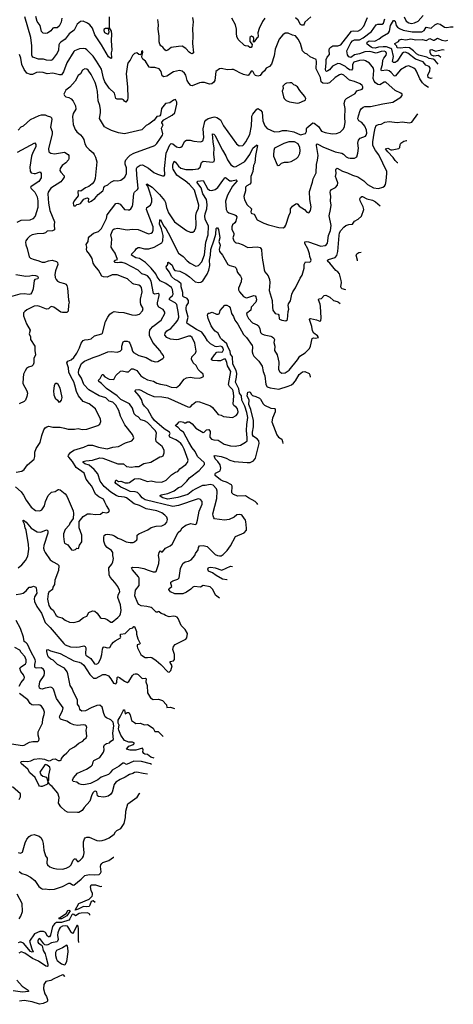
# Model space of a CAD drawing. Extents: x 2057697 to 2160550, y 827490 to 1016834.
# Tile 138 of 256: x 2136774 to 2142783, y 855320 to 868955. Entities that reach past the tile are written whole.
import ezdxf

# ---------------------------------------------------------------- set-up
doc = ezdxf.new("R2010")
doc.units = 0

msp = doc.modelspace()

# ---------------------------------------------------------------- linework, layer by layer
at = {"layer": '0CON20XD'}
for points in [[(2142100, 868995), (2142131, 868935), (2142165, 868914), (2142205, 868903), (2142245, 868910), (2142295, 868937), (2142365, 869012)], [(2136716, 862485), (2136795, 862415), (2136829, 862369), (2136863, 862303), (2136912, 862235), (2136935, 862206), (2136995, 862158), (2137055, 862154), (2137081, 862169), (2137116, 862225), (2137131, 862285), (2137169, 862365), (2137215, 862411), (2137265, 862423), (2137305, 862447), (2137315, 862450), (2137335, 862444), (2137405, 862390), (2137424, 862365), (2137447, 862317), (2137513, 862153), (2137519, 862115), (2137514, 862046), (2137471, 861985), (2137460, 861955), (2137404, 861895), (2137383, 861835), (2137380, 861800), (2137388, 861725), (2137395, 861708), (2137442, 861685), (2137493, 861615), (2137515, 861607), (2137545, 861618), (2137565, 861638), (2137587, 861633), (2137602, 861678), (2137633, 861725), (2137634, 861815), (2137598, 861918), (2137596, 862004), (2137655, 862077), (2137715, 862111), (2137755, 862114), (2137825, 862104), (2137894, 862106), (2137924, 862136), (2137975, 862124), (2138006, 862134), (2138017, 862155), (2138010, 862175), (2137976, 862226), (2137956, 862275), (2137935, 862316), (2137869, 862349), (2137826, 862386), (2137773, 862495), (2137740, 862530), (2137695, 862594), (2137667, 862677), (2137556, 862755), (2137508, 862835), (2137454, 862895), (2137447, 862907), (2137449, 862925), (2137477, 862963), (2137525, 862996), (2137665, 863036), (2137725, 863065), (2137784, 863064), (2137865, 863035), (2137985, 863011), (2138065, 863037), (2138145, 863044), (2138242, 863095), (2138326, 863124), (2138351, 863149), (2138357, 863165), (2138335, 863210), (2138231, 863345), (2138172, 863465), (2138148, 863545), (2138105, 863615), (2138065, 863658), (2138012, 863672), (2137969, 863719), (2137875, 863747), (2137731, 863831), (2137661, 863901), (2137629, 863989), (2137594, 864045), (2137589, 864065), (2137595, 864105), (2137630, 864195), (2137674, 864225), (2137791, 864279), (2137876, 864306), (2137995, 864355), (2138045, 864358), (2138125, 864352), (2138165, 864363), (2138190, 864390), (2138191, 864435), (2138208, 864492), (2138225, 864501), (2138265, 864501), (2138285, 864494), (2138300, 864475), (2138325, 864415), (2138336, 864366), (2138353, 864345), (2138425, 864304), (2138525, 864278), (2138605, 864232), (2138655, 864218), (2138687, 864223), (2138758, 864262), (2138772, 864275), (2138773, 864285), (2138766, 864305), (2138737, 864337), (2138719, 864369), (2138621, 864485), (2138574, 864584), (2138571, 864625), (2138577, 864655), (2138585, 864670), (2138621, 864705), (2138736, 864794), (2138785, 864885), (2138784, 864905), (2138762, 864942), (2138704, 864975), (2138685, 865005), (2138682, 865035), (2138709, 865135), (2138708, 865155), (2138694, 865164), (2138645, 865155), (2138630, 865165), (2138595, 865336), (2138575, 865375), (2138545, 865408), (2138515, 865424), (2138465, 865435), (2138414, 865485), (2138239, 865579), (2138195, 865593), (2138155, 865594), (2138124, 865586), (2138095, 865595), (2138085, 865615), (2138095, 865625), (2138130, 865635), (2138095, 865722), (2138066, 865766), (2138042, 865805), (2138052, 865915), (2138038, 865975), (2138065, 866043), (2138085, 866061), (2138133, 866067), (2138265, 866044), (2138335, 866055), (2138415, 866048), (2138558, 865992), (2138595, 865999), (2138616, 866014), (2138625, 866040), (2138623, 866085), (2138530, 866325), (2138538, 866355), (2138585, 866385), (2138606, 866435), (2138603, 866475), (2138578, 866568), (2138550, 866650), (2138532, 866675), (2138535, 866682), (2138575, 866658), (2138608, 866635), (2138713, 866535), (2138781, 866451), (2138795, 866425), (2138808, 866355), (2138835, 866281), (2138918, 866158), (2139085, 866036), (2139135, 866013), (2139175, 866012), (2139198, 866032), (2139216, 866075), (2139220, 866115), (2139215, 866245), (2139226, 866285), (2139254, 866345), (2139257, 866387), (2139196, 866596), (2139125, 866675), (2139065, 866724), (2139015, 866755), (2138953, 866803), (2138902, 866885), (2138896, 866905), (2138896, 866945), (2138915, 866994), (2138935, 866984), (2138975, 866925), (2139005, 866897), (2139075, 866880), (2139175, 866881), (2139245, 866890), (2139275, 866915), (2139293, 866977), (2139315, 866996), (2139445, 866983), (2139468, 866992), (2139475, 867015), (2139466, 867095), (2139469, 867175), (2139455, 867265), (2139448, 867375), (2139465, 867371), (2139480, 867355), (2139585, 867147), (2139632, 867072), (2139652, 867015), (2139702, 866945), (2139735, 866922), (2139755, 866918), (2139775, 866921), (2139895, 866991), (2139961, 867089), (2140005, 867174), (2140055, 867218), (2140065, 867221), (2140071, 867215), (2140044, 867075), (2140033, 866975), (2140014, 866936), (2140007, 866855), (2139977, 866783), (2139975, 866695), (2139963, 866677), (2139921, 866655), (2139905, 866638), (2139903, 866585), (2139882, 866505), (2139889, 866459), (2139925, 866391), (2139986, 866335), (2139976, 866294), (2139982, 866275), (2139990, 866270), (2140022, 866262), (2140067, 866185), (2140157, 866137), (2140223, 866113), (2140365, 866076), (2140425, 866074), (2140448, 866085), (2140462, 866108), (2140506, 866254), (2140526, 866285), (2140528, 866335), (2140555, 866372), (2140602, 866405), (2140615, 866409), (2140630, 866400), (2140649, 866375), (2140723, 866325), (2140755, 866288), (2140775, 866280), (2140786, 866284), (2140806, 866315), (2140814, 866365), (2140796, 866466), (2140790, 866575), (2140833, 866705), (2140840, 866750), (2140883, 866835), (2140885, 866950), (2140902, 867008), (2140909, 867075), (2140886, 867214), (2140886, 867225), (2140895, 867234), (2140915, 867229), (2140974, 867194), (2141145, 867124), (2141238, 867108), (2141260, 867095), (2141296, 867056), (2141325, 867041), (2141355, 867036), (2141415, 867039), (2141444, 867056), (2141462, 867105), (2141469, 867175), (2141462, 867245), (2141468, 867285), (2141492, 867315), (2141567, 867343), (2141576, 867355), (2141585, 867385), (2141582, 867425), (2141555, 867483), (2141515, 867533), (2141476, 867556), (2141462, 867582), (2141467, 867625), (2141491, 867699), (2141507, 867723), (2141534, 867745), (2141558, 867752), (2141635, 867752), (2141805, 867791), (2141947, 867813), (2142058, 867882), (2142072, 867905), (2142072, 867925), (2142058, 867938), (2141975, 867977), (2141848, 868088), (2141825, 868088), (2141765, 868053), (2141735, 868059), (2141705, 868080), (2141684, 868105), (2141671, 868141), (2141682, 868252), (2141676, 868286), (2141622, 868355), (2141566, 868386), (2141543, 868393), (2141485, 868388), (2141405, 868365), (2141386, 868335), (2141385, 868275), (2141373, 868257), (2141345, 868260), (2141314, 868284), (2141289, 868309), (2141245, 868332), (2141215, 868345), (2141183, 868347), (2141107, 868313), (2141067, 868263), (2141045, 868247), (2141025, 868240), (2141015, 868245), (2141010, 868265), (2141023, 868355), (2141019, 868405), (2141034, 868436), (2141065, 868475), (2141061, 868535), (2141066, 868555), (2141085, 868576), (2141115, 868593), (2141185, 868593), (2141225, 868606), (2141373, 868795), (2141395, 868800), (2141462, 868798), (2141502, 868818), (2141544, 868865), (2141578, 868955), (2141596, 868984)], [(2138016, 868995), (2138014, 868844), (2138040, 868795), (2138045, 868755), (2138041, 868665), (2138049, 868535), (2138043, 868495), (2138045, 868422), (2138035, 868417), (2138005, 868439), (2137907, 868607), (2137815, 868744), (2137785, 868838), (2137745, 868883), (2137715, 868906), (2137653, 868933), (2137615, 868932), (2137572, 868895), (2137528, 868812), (2137458, 868758), (2137403, 868687), (2137345, 868646), (2137327, 868625), (2137318, 868605), (2137311, 868535), (2137295, 868494), (2137225, 868401), (2137205, 868392), (2137145, 868397), (2137105, 868408), (2137035, 868410), (2136958, 868438), (2136945, 868450), (2136940, 868465), (2136943, 868595), (2136928, 868708), (2136844, 868995)], [(2137360, 868975), (2137348, 868922), (2137323, 868865), (2137295, 868844), (2137246, 868844), (2137235, 868839), (2137205, 868802), (2137159, 868771), (2137125, 868762), (2137098, 868768), (2137074, 868794), (2137056, 868875), (2137015, 868930), (2136999, 868999)], [(2139169, 868985), (2139180, 868925), (2139169, 868835), (2139174, 868725), (2139168, 868625), (2139181, 868495), (2139166, 868484), (2139143, 868493), (2139124, 868505), (2139075, 868555), (2139025, 868587), (2138976, 868584), (2138875, 868570), (2138825, 868531), (2138805, 868524), (2138785, 868536), (2138756, 868576), (2138731, 868595), (2138716, 868615), (2138708, 868648), (2138707, 868725), (2138694, 868825), (2138697, 868885), (2138687, 868957)], [(2140170, 868975), (2140141, 868929), (2140091, 868835), (2140073, 868775), (2140080, 868725), (2140075, 868708), (2140055, 868693), (2140025, 868648), (2140015, 868642), (2140017, 868695), (2140008, 868718), (2139985, 868725), (2139965, 868709), (2139961, 868685), (2139965, 868655), (2139994, 868614), (2139991, 868585), (2139980, 868570), (2139965, 868572), (2139939, 868589), (2139905, 868592), (2139890, 868600), (2139800, 868680), (2139785, 868722), (2139777, 868765), (2139777, 868825), (2139764, 868884), (2139715, 868976)], [(2140808, 868995), (2140725, 868920), (2140718, 868892), (2140705, 868880), (2140685, 868878), (2140665, 868889), (2140631, 868951), (2140595, 868982)], [(2142439, 868016), (2142387, 868047), (2142355, 868082), (2142317, 868135), (2142273, 868243), (2142257, 868267), (2142235, 868285), (2142165, 868316), (2142129, 868309), (2142050, 868260), (2141975, 868175), (2141965, 868178), (2141924, 868224), (2141895, 868245), (2141855, 868254), (2141789, 868249), (2141783, 868255), (2141783, 868275), (2141800, 868335), (2141807, 868395), (2141819, 868421), (2141853, 868465), (2141859, 868485), (2141848, 868508), (2141825, 868520), (2141785, 868516), (2141715, 868490), (2141625, 868513), (2141555, 868511), (2141485, 868484), (2141415, 868469), (2141365, 868434), (2141335, 868439), (2141318, 868468), (2141308, 868525), (2141365, 868636), (2141388, 868662), (2141412, 868678), (2141485, 868675), (2141533, 868705), (2141650, 868790), (2141715, 868886), (2141735, 868895), (2141795, 868893), (2141815, 868905), (2141834, 868965)], [(2142492, 868144), (2142465, 868141), (2142436, 868155), (2142428, 868185), (2142456, 868245), (2142463, 868285), (2142448, 868305), (2142404, 868324), (2142365, 868372), (2142258, 868408), (2142155, 868494), (2142115, 868506), (2142095, 868503), (2142072, 868488), (2142005, 868380), (2141975, 868361), (2141955, 868361), (2141942, 868375), (2141954, 868445), (2141933, 868545), (2141918, 868558), (2141855, 868580), (2141810, 868580), (2141744, 868576), (2141698, 868562), (2141665, 868567), (2141645, 868575), (2141590, 868615), (2141583, 868633), (2141587, 868645), (2141615, 868661), (2141685, 868656), (2141705, 868662), (2141755, 868690), (2141795, 868723), (2141885, 868773), (2141898, 868795), (2141912, 868875), (2141955, 868946), (2141965, 868945), (2141978, 868935), (2141993, 868875), (2142011, 868851), (2142035, 868832), (2142090, 868810), (2142215, 868788), (2142345, 868787), (2142378, 868805), (2142405, 868850), (2142475, 868839), (2142526, 868885), (2142565, 868902), (2142603, 868893), (2142663, 868853), (2142695, 868845), (2142745, 868855), (2142783, 868855)], [(2141259, 867445), (2141276, 867474), (2141285, 867535), (2141278, 867595), (2141283, 867725), (2141269, 867795), (2141283, 867845), (2141304, 867865), (2141425, 867935), (2141445, 867969), (2141518, 867992), (2141529, 868005), (2141530, 868025), (2141520, 868045), (2141493, 868065), (2141415, 868100), (2141345, 868120), (2141265, 868188), (2141235, 868201), (2141205, 868192), (2141146, 868154), (2141065, 868080), (2141035, 868073), (2140975, 868075), (2140954, 868095), (2140941, 868155), (2140884, 868275), (2140888, 868375), (2140883, 868403), (2140800, 868440), (2140759, 868479), (2140725, 868492), (2140691, 868525), (2140666, 868625), (2140632, 868685), (2140595, 868734), (2140555, 868741), (2140495, 868768), (2140455, 868767), (2140420, 868745), (2140372, 868685), (2140312, 868545), (2140300, 868455), (2140265, 868339), (2140235, 868307), (2140191, 868285), (2140165, 868246), (2140129, 868215), (2140105, 868181), (2140075, 868171), (2140043, 868183), (2140028, 868198), (2140011, 868235), (2139995, 868245), (2139975, 868235), (2139945, 868189), (2139935, 868182), (2139875, 868195), (2139815, 868224), (2139785, 868244), (2139735, 868264), (2139715, 868267), (2139655, 868259), (2139565, 868279), (2139545, 868276), (2139493, 868237), (2139477, 868115), (2139465, 868092), (2139435, 868066), (2139405, 868062), (2139335, 868085), (2139295, 868087), (2139265, 868082), (2139165, 868041), (2139145, 868046), (2139116, 868076), (2139095, 868115), (2139075, 868188), (2139057, 868217), (2139025, 868244), (2138988, 868252), (2138905, 868233), (2138815, 868174), (2138773, 868163), (2138749, 868179), (2138735, 868238), (2138705, 868277), (2138645, 868294), (2138585, 868292), (2138567, 868297), (2138519, 868379), (2138479, 868409), (2138468, 868435), (2138470, 868475), (2138482, 868505), (2138475, 868530), (2138464, 868515), (2138460, 868485), (2138445, 868470), (2138423, 868473), (2138395, 868498), (2138364, 868486), (2138335, 868460), (2138303, 868395), (2138275, 868362), (2138266, 868334), (2138248, 868205), (2138269, 868025), (2138273, 867875), (2138266, 867844), (2138245, 867812), (2138227, 867825), (2138213, 867845), (2138195, 867854), (2138125, 867854), (2138106, 867865), (2138086, 867936), (2138015, 868005), (2137955, 868095), (2137937, 868145), (2137908, 868268), (2137840, 868380), (2137791, 868451), (2137705, 868539), (2137685, 868552), (2137665, 868558), (2137605, 868554), (2137535, 868526), (2137525, 868517), (2137425, 868356), (2137383, 868235), (2137355, 868193), (2137325, 868190), (2137235, 868215), (2137155, 868205), (2137100, 868225), (2137055, 868230), (2137005, 868223), (2136952, 868198), (2136925, 868197), (2136875, 868216), (2136837, 868267), (2136805, 868335), (2136792, 868422), (2136771, 868471)], [(2137985, 868758), (2138005, 868761), (2138014, 868785), (2138004, 868834), (2137965, 868832), (2137942, 868818), (2137938, 868805), (2137950, 868780), (2137985, 868758)], [(2142572, 868338), (2142525, 868395), (2142505, 868407), (2142450, 868420), (2142415, 868435), (2142304, 868464), (2142275, 868481), (2142233, 868523), (2142175, 868564), (2142115, 868569), (2142055, 868561), (2142007, 868565), (2141999, 868589), (2141972, 868615), (2141971, 868625), (2142022, 868655), (2142035, 868678), (2142063, 868687), (2142125, 868676), (2142195, 868689), (2142265, 868677), (2142355, 868679), (2142405, 868668), (2142457, 868697), (2142505, 868670), (2142518, 868672), (2142565, 868701), (2142623, 868673), (2142675, 868664), (2142707, 868670)], [(2142610, 868432), (2142579, 868459), (2142515, 868449), (2142479, 868465), (2142464, 868495), (2142461, 868539), (2142485, 868544), (2142535, 868520), (2142635, 868541), (2142654, 868540)], [(2137545, 866378), (2137565, 866398), (2137595, 866401), (2137615, 866411), (2137662, 866468), (2137695, 866483), (2137715, 866487), (2137728, 866478), (2137725, 866432), (2137735, 866428), (2137766, 866444), (2137815, 866478), (2137860, 866535), (2137924, 866585), (2137934, 866605), (2137938, 866632), (2137952, 866648), (2137995, 866669), (2138035, 866704), (2138065, 866721), (2138085, 866728), (2138135, 866724), (2138175, 866731), (2138233, 866775), (2138256, 866825), (2138252, 866905), (2138235, 866955), (2138236, 866985), (2138247, 867013), (2138282, 867058), (2138305, 867080), (2138355, 867106), (2138645, 867212), (2138675, 867240), (2138726, 867315), (2138751, 867355), (2138756, 867375), (2138741, 867455), (2138761, 867501), (2138742, 867525), (2138742, 867535), (2138770, 867570), (2138885, 867635), (2138924, 867665), (2138952, 867785), (2138951, 867811), (2138935, 867848), (2138905, 867842), (2138855, 867803), (2138795, 867793), (2138737, 867725), (2138725, 867640), (2138716, 867624), (2138705, 867618), (2138674, 867616), (2138638, 867565), (2138562, 867508), (2138525, 867488), (2138465, 867429), (2138226, 867374), (2138145, 867388), (2138045, 867423), (2137982, 867452), (2137951, 867471), (2137882, 867585), (2137895, 867665), (2137893, 867705), (2137883, 867765), (2137863, 867833), (2137852, 867962), (2137838, 868025), (2137818, 868085), (2137764, 868195), (2137725, 868254), (2137705, 868269), (2137675, 868274), (2137646, 868254), (2137615, 868204), (2137585, 868184), (2137544, 868105), (2137470, 868020), (2137415, 867980), (2137387, 867925), (2137393, 867905), (2137412, 867885), (2137457, 867877), (2137488, 867858), (2137516, 867825), (2137545, 867762), (2137551, 867715), (2137516, 867655), (2137507, 867615), (2137514, 867505), (2137542, 867435), (2137565, 867401), (2137615, 867362), (2137639, 867335), (2137661, 867295), (2137676, 867235), (2137702, 867195), (2137736, 867156), (2137791, 867111), (2137808, 867088), (2137825, 867052), (2137842, 866985), (2137818, 866755), (2137806, 866715), (2137780, 866680), (2137733, 866647), (2137687, 866625), (2137621, 866579), (2137595, 866583), (2137579, 866575), (2137584, 866515), (2137527, 866445), (2137514, 866416), (2137518, 866385), (2137525, 866378), (2137545, 866378)], [(2140625, 867800), (2140645, 867802), (2140720, 867835), (2140733, 867847), (2140737, 867865), (2140720, 867895), (2140654, 867974), (2140624, 868024), (2140598, 868045), (2140572, 868055), (2140545, 868080), (2140517, 868083), (2140470, 868075), (2140455, 868066), (2140422, 868035), (2140426, 868004), (2140410, 867965), (2140428, 867885), (2140438, 867865), (2140466, 867836), (2140515, 867817), (2140625, 867800)], [(2136725, 862690), (2136805, 862701), (2136836, 862724), (2136881, 862789), (2136975, 862867), (2136986, 862905), (2136986, 862965), (2137001, 863015), (2137059, 863101), (2137080, 863195), (2137108, 863275), (2137125, 863303), (2137151, 863319), (2137176, 863324), (2137235, 863313), (2137335, 863314), (2137395, 863299), (2137445, 863284), (2137535, 863283), (2137585, 863294), (2137641, 863281), (2137705, 863286), (2137855, 863336), (2137884, 863356), (2137898, 863392), (2137894, 863425), (2137825, 863564), (2137736, 863636), (2137655, 863667), (2137589, 863745), (2137560, 863805), (2137539, 863895), (2137522, 863942), (2137485, 864005), (2137455, 864075), (2137449, 864135), (2137426, 864205), (2137440, 864225), (2137488, 864245), (2137525, 864275), (2137568, 864335), (2137601, 864409), (2137628, 864475), (2137655, 864512), (2137676, 864524), (2137725, 864526), (2137765, 864536), (2137812, 864575), (2137912, 864605), (2137923, 864615), (2137964, 864776), (2137994, 864836), (2138021, 864875), (2138055, 864901), (2138085, 864914), (2138145, 864904), (2138215, 864902), (2138329, 864869), (2138385, 864864), (2138435, 864878), (2138477, 864923), (2138484, 864955), (2138455, 865010), (2138447, 865045), (2138450, 865085), (2138472, 865185), (2138462, 865245), (2138446, 865265), (2138427, 865277), (2138355, 865292), (2138335, 865303), (2138269, 865365), (2138230, 865380), (2138125, 865424), (2138055, 865420), (2137985, 865391), (2137935, 865393), (2137913, 865403), (2137865, 865486), (2137815, 865545), (2137793, 865585), (2137776, 865646), (2137740, 865710), (2137704, 865755), (2137699, 865775), (2137704, 865805), (2137696, 865844), (2137724, 865885), (2137729, 865935), (2137740, 865955), (2137795, 866000), (2137867, 866023), (2137908, 866065), (2137975, 866200), (2137987, 866255), (2138105, 866409), (2138135, 866413), (2138165, 866401), (2138225, 866328), (2138275, 866320), (2138296, 866324), (2138313, 866337), (2138338, 866375), (2138344, 866395), (2138354, 866546), (2138365, 866569), (2138407, 866603), (2138414, 866616), (2138396, 866805), (2138394, 866895), (2138401, 866915), (2138445, 866941), (2138475, 866947), (2138558, 866898), (2138635, 866839), (2138685, 866814), (2138755, 866791), (2138775, 866792), (2138783, 866805), (2138782, 866895), (2138805, 867105), (2138856, 867224), (2138875, 867239), (2138895, 867238), (2138945, 867196), (2138985, 867184), (2139005, 867188), (2139025, 867203), (2139064, 867275), (2139085, 867288), (2139135, 867289), (2139185, 867274), (2139275, 867266), (2139295, 867269), (2139311, 867279), (2139326, 867325), (2139317, 867445), (2139338, 867545), (2139355, 867566), (2139385, 867585), (2139475, 867608), (2139505, 867600), (2139557, 867567), (2139598, 867485), (2139778, 867238), (2139815, 867209), (2139865, 867212), (2139882, 867225), (2139909, 867265), (2139962, 867365), (2139988, 867485), (2139991, 867591), (2139993, 867617), (2140005, 867645), (2140058, 867715), (2140075, 867724), (2140085, 867723), (2140113, 867703), (2140132, 867675), (2140145, 867555), (2140173, 867485), (2140205, 867450), (2140305, 867404), (2140375, 867408), (2140415, 867421), (2140475, 867419), (2140575, 867403), (2140665, 867362), (2140735, 867379), (2140748, 867405), (2140747, 867443), (2140753, 867457), (2140835, 867526), (2140855, 867521), (2140914, 867474), (2140955, 867411), (2141005, 867392), (2141105, 867373), (2141165, 867379), (2141215, 867399), (2141259, 867445)], [(2140131, 865701), (2140138, 865625), (2140150, 865580), (2140162, 865492), (2140173, 865465), (2140215, 865406), (2140234, 865355), (2140241, 865315), (2140233, 865205), (2140274, 865065), (2140276, 864975), (2140284, 864934), (2140315, 864887), (2140355, 864876), (2140364, 864865), (2140368, 864818), (2140375, 864806), (2140408, 864795), (2140463, 864787), (2140487, 864805), (2140494, 864915), (2140502, 864945), (2140494, 864996), (2140498, 865022), (2140526, 865064), (2140544, 865155), (2140558, 865185), (2140596, 865244), (2140659, 865375), (2140689, 865415), (2140714, 865514), (2140716, 865565), (2140728, 865595), (2140735, 865600), (2140795, 865598), (2140808, 865612), (2140811, 865625), (2140796, 865675), (2140790, 865715), (2140765, 865780), (2140724, 865855), (2140725, 865880), (2140745, 865884), (2140775, 865877), (2140945, 865817), (2141005, 865828), (2141027, 865843), (2141038, 865862), (2141053, 865965), (2141083, 866035), (2141091, 866105), (2141063, 866237), (2141083, 866325), (2141089, 866385), (2141079, 866445), (2141088, 866508), (2141078, 866565), (2141082, 866585), (2141095, 866602), (2141149, 866631), (2141179, 866665), (2141184, 866695), (2141166, 866746), (2141151, 866785), (2141159, 866825), (2141154, 866876), (2141159, 866891), (2141175, 866899), (2141248, 866858), (2141316, 866836), (2141385, 866800), (2141459, 866779), (2141543, 866723), (2141595, 866672), (2141675, 866629), (2141745, 866619), (2141806, 866634), (2141829, 866651), (2141841, 866675), (2141851, 866725), (2141863, 866825), (2141860, 866855), (2141751, 867085), (2141705, 867145), (2141669, 867215), (2141666, 867265), (2141688, 867382), (2141698, 867455), (2141712, 867488), (2141745, 867504), (2141785, 867510), (2141836, 867536), (2141895, 867547), (2142005, 867530), (2142075, 867540), (2142175, 867526), (2142206, 867534), (2142290, 867651)], [(2136755, 867424), (2136795, 867472), (2136825, 867487), (2136926, 867575), (2137045, 867628), (2137075, 867637), (2137125, 867640), (2137155, 867624), (2137202, 867612), (2137214, 867595), (2137219, 867575), (2137199, 867465), (2137224, 867405), (2137226, 867376), (2137171, 867165), (2137177, 867127), (2137205, 867107), (2137255, 867099), (2137395, 867123), (2137445, 867089), (2137456, 867075), (2137456, 867035), (2137449, 867015), (2137412, 866975), (2137363, 866935), (2137336, 866895), (2137332, 866865), (2137344, 866844), (2137390, 866795), (2137389, 866775), (2137374, 866745), (2137345, 866709), (2137205, 866621), (2137170, 866565), (2137164, 866545), (2137175, 866415), (2137192, 866312), (2137256, 866155), (2137251, 866115), (2137256, 866044), (2137230, 866030), (2137155, 866025), (2137130, 866005), (2137105, 865996), (2137015, 865991), (2136945, 865974), (2136914, 865956), (2136884, 865925), (2136859, 865895), (2136854, 865875), (2136858, 865838), (2136877, 865787), (2136905, 865670), (2136924, 865654), (2136973, 865633), (2137025, 865622), (2137085, 865599), (2137122, 865598), (2137175, 865618), (2137225, 865624), (2137285, 865606), (2137296, 865595), (2137301, 865565), (2137271, 865475), (2137261, 865425), (2137264, 865385), (2137279, 865355), (2137297, 865335), (2137325, 865319), (2137395, 865304), (2137415, 865291), (2137426, 865275), (2137437, 865235), (2137452, 865075), (2137460, 865045), (2137449, 865005), (2137445, 864918), (2137425, 864898), (2137365, 864898), (2137345, 864905), (2137246, 864976), (2137216, 864984), (2137195, 864976), (2137175, 864951), (2137145, 864946), (2137052, 864985), (2137015, 864991), (2136975, 864986), (2136875, 864939), (2136844, 864916), (2136829, 864895), (2136826, 864855), (2136869, 864745), (2136919, 864655), (2136907, 864605), (2136922, 864565), (2136923, 864525), (2136986, 864436), (2136984, 864376), (2136992, 864315), (2136970, 864265), (2136969, 864201), (2136962, 864175), (2136943, 864157), (2136895, 864141), (2136870, 864125), (2136848, 864092), (2136829, 864045), (2136821, 863995), (2136819, 863915), (2136874, 863815), (2136882, 863785), (2136874, 863735), (2136856, 863685), (2136835, 863668), (2136765, 863635)], [(2136745, 867123), (2136985, 867250), (2136997, 867225), (2136998, 867195), (2136955, 867115), (2136938, 867065), (2136913, 866915), (2136917, 866857), (2136935, 866833), (2136975, 866824), (2136995, 866826), (2137057, 866847), (2137072, 866825), (2137073, 866767), (2137040, 866715), (2136934, 866645), (2136926, 866635), (2136935, 866619), (2136985, 866569), (2137014, 866504), (2137025, 866448), (2137025, 866355), (2136988, 866235), (2136955, 866198), (2136915, 866181), (2136792, 866175), (2136732, 866148)], [(2140355, 866938), (2140375, 866942), (2140402, 866968), (2140445, 866983), (2140495, 866981), (2140535, 866993), (2140612, 867035), (2140635, 867057), (2140657, 867103), (2140661, 867145), (2140654, 867185), (2140631, 867235), (2140584, 867264), (2140504, 867264), (2140435, 867241), (2140307, 867175), (2140296, 867145), (2140289, 867085), (2140292, 867065), (2140344, 866944), (2140355, 866938)], [(2142012, 866973), (2142009, 866975), (2141978, 867005), (2141949, 867049), (2141874, 867125), (2141845, 867167), (2141875, 867175), (2141915, 867155), (2141935, 867152), (2142028, 867172), (2142041, 867185), (2142048, 867225), (2142058, 867245), (2142098, 867272), (2142135, 867281), (2142138, 867280)], [(2136755, 861364), (2136805, 861406), (2136856, 861464), (2136888, 861525), (2136900, 861625), (2136898, 861688), (2136862, 861885), (2136850, 861920), (2136839, 861969), (2136816, 862015), (2136825, 862024), (2136865, 861998), (2136935, 861914), (2137015, 861861), (2137065, 861857), (2137145, 861890), (2137156, 861886), (2137163, 861875), (2137166, 861845), (2137108, 861675), (2137106, 861635), (2137115, 861604), (2137127, 861575), (2137195, 861474), (2137236, 861445), (2137297, 861417), (2137316, 861395), (2137310, 861325), (2137259, 861195), (2137254, 861135), (2137233, 861095), (2137227, 861063), (2137179, 861025), (2137167, 861005), (2137158, 860932), (2137176, 860844), (2137201, 860805), (2137237, 860777), (2137279, 860705), (2137307, 860687), (2137361, 860671), (2137405, 860638), (2137465, 860610), (2137525, 860606), (2137592, 860625), (2137660, 860675), (2137704, 860696), (2137732, 860745), (2137785, 860768), (2137813, 860763), (2137847, 860735), (2137889, 860675), (2137903, 860665), (2137955, 860662), (2137987, 860647), (2138035, 860610), (2138055, 860612), (2138134, 860675), (2138161, 860705), (2138172, 860725), (2138180, 860775), (2138171, 860851), (2138133, 860955), (2138138, 860985), (2138160, 861035), (2138159, 861055), (2138134, 861105), (2138093, 861163), (2138030, 861235), (2138016, 861265), (2138007, 861363), (2138050, 861415), (2138063, 861445), (2138074, 861495), (2138064, 861534), (2138065, 861575), (2138045, 861604), (2137985, 861646), (2137960, 861680), (2137941, 861735), (2137938, 861785), (2137945, 861810), (2137965, 861824), (2137995, 861831), (2138051, 861821), (2138087, 861807), (2138135, 861774), (2138175, 861762), (2138248, 861725), (2138303, 861713), (2138345, 861716), (2138367, 861725), (2138397, 861753), (2138404, 861766), (2138404, 861815), (2138424, 861835), (2138548, 861892), (2138598, 861922), (2138665, 861943), (2138745, 861948), (2138791, 861969), (2138811, 861995), (2138822, 862035), (2138814, 862065), (2138786, 862095), (2138742, 862125), (2138675, 862153), (2138525, 862180), (2138435, 862228), (2138359, 862249), (2138252, 862332), (2138225, 862345), (2138145, 862354), (2138110, 862365), (2138035, 862412), (2137945, 862490), (2137890, 862565), (2137859, 862665), (2137804, 862724), (2137735, 862784), (2137675, 862805), (2137652, 862825), (2137655, 862836), (2137692, 862848), (2137783, 862857), (2137885, 862886), (2137925, 862884), (2138135, 862806), (2138213, 862803), (2138255, 862768), (2138325, 862757), (2138375, 862769), (2138425, 862767), (2138493, 862807), (2138592, 862828), (2138715, 862900), (2138745, 862904), (2138760, 862915), (2138778, 862955), (2138775, 862992), (2138750, 863045), (2138678, 863098), (2138666, 863115), (2138660, 863145), (2138669, 863235), (2138653, 863265), (2138545, 863375), (2138505, 863398), (2138452, 863412), (2138414, 863454), (2138389, 863469), (2138361, 863495), (2138338, 863575), (2138297, 863635), (2138175, 863697), (2138127, 863745), (2137978, 863848), (2137908, 863918), (2137871, 863945), (2137864, 863965), (2137887, 863985), (2137915, 864041), (2137925, 864041), (2137955, 864010), (2138015, 863976), (2138077, 863973), (2138104, 864026), (2138172, 864088), (2138195, 864094), (2138255, 864077), (2138282, 864078), (2138325, 864118), (2138345, 864121), (2138399, 864095), (2138454, 864024), (2138495, 863995), (2138545, 863970), (2138630, 863950), (2138675, 863923), (2138725, 863907), (2138804, 863894), (2138875, 863867), (2138945, 863861), (2138993, 863897), (2139054, 863976), (2139085, 863997), (2139135, 864007), (2139194, 863994), (2139265, 863990), (2139295, 863998), (2139322, 864015), (2139316, 864046), (2139282, 864072), (2139245, 864113), (2139218, 864165), (2139176, 864205), (2139155, 864255), (2139160, 864285), (2139212, 864335), (2139220, 864365), (2139202, 864475), (2139166, 864555), (2139141, 864571), (2139115, 864574), (2138973, 864527), (2138945, 864522), (2138865, 864530), (2138813, 864555), (2138787, 864585), (2138788, 864615), (2138814, 864645), (2138870, 864680), (2138935, 864751), (2138964, 864795), (2138978, 864835), (2138976, 864885), (2138952, 865012), (2138930, 865035), (2138861, 865071), (2138847, 865085), (2138854, 865105), (2138890, 865135), (2138902, 865155), (2138891, 865221), (2138876, 865245), (2138800, 865300), (2138721, 865341), (2138678, 865395), (2138659, 865435), (2138596, 865516), (2138517, 865595), (2138435, 865647), (2138385, 865656), (2138324, 865695), (2138330, 865715), (2138373, 865757), (2138394, 865785), (2138415, 865801), (2138435, 865800), (2138505, 865781), (2138565, 865784), (2138637, 865803), (2138746, 865864), (2138757, 865895), (2138760, 865965), (2138740, 866060), (2138712, 866125), (2138715, 866175), (2138725, 866186), (2138769, 866099), (2138799, 866065), (2138833, 866005), (2138975, 865722), (2139038, 865678), (2139095, 865616), (2139135, 865583), (2139215, 865544), (2139250, 865550), (2139298, 865602), (2139333, 865697), (2139352, 865875), (2139384, 865975), (2139390, 866095), (2139345, 866195), (2139338, 866235), (2139343, 866265), (2139369, 866335), (2139374, 866395), (2139363, 866465), (2139312, 866542), (2139288, 866625), (2139229, 866705), (2139243, 866717), (2139315, 866727), (2139375, 866618), (2139405, 866594), (2139435, 866590), (2139485, 866605), (2139520, 866630), (2139591, 866729), (2139615, 866764), (2139625, 866768), (2139685, 866724), (2139715, 866723), (2139775, 866738), (2139786, 866726), (2139722, 866648), (2139653, 866525), (2139628, 866442), (2139636, 866326), (2139648, 866298), (2139670, 866280), (2139756, 866255), (2139771, 866245), (2139782, 866225), (2139768, 866165), (2139755, 866144), (2139725, 866114), (2139713, 866085), (2139716, 866055), (2139741, 865995), (2139741, 865975), (2139729, 865935), (2139743, 865895), (2139758, 865875), (2139775, 865866), (2139805, 865862), (2139855, 865844), (2139935, 865801), (2140065, 865808), (2140105, 865802), (2140126, 865775), (2140131, 865701)], [(2141292, 865215), (2141245, 865227), (2141230, 865240), (2141225, 865255), (2141232, 865315), (2141230, 865345), (2141205, 865435), (2141182, 865462), (2141155, 865481), (2141072, 865582), (2141046, 865605), (2141039, 865625), (2141055, 865635), (2141145, 865660), (2141171, 865689), (2141185, 865745), (2141200, 865965), (2141208, 866005), (2141224, 866036), (2141265, 866081), (2141295, 866104), (2141337, 866117), (2141385, 866122), (2141415, 866167), (2141466, 866194), (2141512, 866235), (2141544, 866325), (2141533, 866365), (2141491, 866445), (2141489, 866475), (2141498, 866492), (2141514, 866506), (2141525, 866506), (2141583, 866473), (2141665, 866456), (2141705, 866435), (2141768, 866376)], [(2136725, 860996), (2136785, 861002), (2136821, 861015), (2136863, 861047), (2136905, 861095), (2136935, 861098), (2136965, 861108), (2136997, 861095), (2137004, 861085), (2137011, 861015), (2136979, 860961), (2136975, 860935), (2136979, 860899), (2137010, 860830), (2137075, 860736), (2137126, 860605), (2137196, 860536), (2137385, 860315), (2137405, 860298), (2137478, 860268), (2137564, 860264), (2137605, 860272), (2137664, 860284), (2137683, 860275), (2137689, 860255), (2137684, 860175), (2137691, 860155), (2137760, 860110), (2137812, 860035), (2137835, 860031), (2137855, 860038), (2137872, 860055), (2137898, 860115), (2137913, 860165), (2137921, 860239), (2137930, 860265), (2137945, 860270), (2137985, 860258), (2138025, 860263), (2138046, 860304), (2138075, 860334), (2138095, 860351), (2138171, 860395), (2138176, 860405), (2138166, 860435), (2138175, 860444), (2138235, 860455), (2138305, 860524), (2138340, 860535), (2138355, 860550), (2138365, 860550), (2138394, 860484), (2138394, 860445), (2138411, 860381), (2138444, 860315), (2138438, 860305), (2138415, 860304), (2138403, 860297), (2138400, 860275), (2138406, 860255), (2138455, 860166), (2138475, 860144), (2138515, 860122), (2138547, 860123), (2138585, 860129), (2138605, 860124), (2138663, 860083), (2138729, 860025), (2138828, 859925), (2138845, 859920), (2138867, 859943), (2138888, 860005), (2138858, 860055), (2138859, 860065), (2138906, 860075), (2138919, 860095), (2138920, 860165), (2138898, 860235), (2138906, 860275), (2138928, 860302), (2139075, 860378), (2139092, 860395), (2139100, 860455), (2139069, 860509), (2139012, 860565), (2138972, 860662), (2138955, 860682), (2138932, 860692), (2138905, 860693), (2138844, 860684), (2138795, 860703), (2138778, 860718), (2138735, 860734), (2138705, 860754), (2138695, 860758), (2138685, 860750), (2138665, 860751), (2138611, 860805), (2138595, 860814), (2138535, 860831), (2138458, 860838), (2138426, 860856), (2138411, 860875), (2138368, 860975), (2138380, 861055), (2138431, 861119), (2138430, 861220), (2138420, 861240), (2138336, 861335), (2138322, 861365), (2138337, 861373), (2138425, 861371), (2138496, 861356), (2138555, 861330), (2138625, 861310), (2138655, 861308), (2138665, 861314), (2138701, 861425), (2138706, 861485), (2138696, 861535), (2138705, 861577), (2138725, 861598), (2138745, 861583), (2138755, 861587), (2138793, 861637), (2138860, 861670), (2138885, 861694), (2138970, 861855), (2139008, 861885), (2139025, 861919), (2139075, 861953), (2139145, 861978), (2139205, 861964), (2139224, 861975), (2139239, 862025), (2139263, 862147), (2139304, 862245), (2139304, 862285), (2139281, 862311), (2139255, 862318), (2139232, 862315), (2138974, 862226), (2138895, 862215), (2138515, 862305), (2138471, 862335), (2138441, 862375), (2138405, 862408), (2138376, 862416), (2138305, 862420), (2138239, 862455), (2138175, 862481), (2138105, 862530), (2138097, 862545), (2138105, 862576), (2138115, 862579), (2138145, 862562), (2138175, 862564), (2138235, 862540), (2138275, 862540), (2138297, 862545), (2138363, 862597), (2138415, 862603), (2138445, 862599), (2138545, 862562), (2138595, 862567), (2138655, 862556), (2138745, 862552), (2138803, 862577), (2138878, 862652), (2138933, 862687), (2138965, 862700), (2138995, 862734), (2139076, 862795), (2139101, 862825), (2139109, 862855), (2139055, 863008), (2139025, 863063), (2139005, 863088), (2138975, 863113), (2138937, 863135), (2138855, 863175), (2138844, 863195), (2138857, 863225), (2138852, 863242), (2138775, 863288), (2138642, 863405), (2138604, 863455), (2138549, 863559), (2138502, 863605), (2138482, 863635), (2138461, 863695), (2138431, 863745), (2138371, 863815), (2138383, 863827), (2138426, 863834), (2138455, 863824), (2138545, 863772), (2138635, 863737), (2138745, 863733), (2138825, 863719), (2139105, 863594), (2139125, 863590), (2139143, 863595), (2139167, 863625), (2139215, 863662), (2139235, 863667), (2139265, 863663), (2139418, 863608), (2139446, 863586), (2139526, 863486), (2139565, 863478), (2139598, 863458), (2139725, 863446), (2139775, 863472), (2139792, 863495), (2139803, 863525), (2139794, 863565), (2139779, 863585), (2139742, 863612), (2139733, 863633), (2139740, 863745), (2139733, 863815), (2139722, 863835), (2139683, 863875), (2139668, 863905), (2139700, 864085), (2139653, 864163), (2139645, 864206), (2139625, 864252), (2139605, 864255), (2139555, 864230), (2139517, 864233), (2139450, 864235), (2139434, 864245), (2139432, 864255), (2139472, 864315), (2139505, 864350), (2139525, 864355), (2139565, 864349), (2139585, 864355), (2139597, 864383), (2139595, 864407), (2139580, 864425), (2139555, 864434), (2139505, 864427), (2139485, 864430), (2139418, 864468), (2139376, 864506), (2139345, 864565), (2139298, 864628), (2139225, 864666), (2139095, 864746), (2139089, 864765), (2139109, 864835), (2139082, 864935), (2139079, 864965), (2139087, 864993), (2139112, 865035), (2139115, 865065), (2139095, 865094), (2139046, 865115), (2139037, 865125), (2139035, 865175), (2139012, 865255), (2139010, 865295), (2138981, 865325), (2138950, 865345), (2138925, 865358), (2138880, 865395), (2138847, 865465), (2138810, 865515), (2138806, 865534), (2138828, 865565), (2138828, 865592), (2138835, 865598), (2138885, 865555), (2138905, 865505), (2138925, 865481), (2138993, 865473), (2139075, 865430), (2139128, 865395), (2139205, 865324), (2139255, 865314), (2139285, 865322), (2139310, 865340), (2139371, 865429), (2139397, 865485), (2139407, 865553), (2139402, 865625), (2139419, 865695), (2139422, 865775), (2139470, 865905), (2139491, 865985), (2139498, 866062), (2139505, 866074), (2139515, 866074), (2139530, 866050), (2139549, 865935), (2139535, 865885), (2139553, 865835), (2139540, 865775), (2139544, 865745), (2139586, 865695), (2139659, 865565), (2139685, 865551), (2139757, 865535), (2139772, 865512), (2139791, 865455), (2139835, 865404), (2139850, 865375), (2139844, 865325), (2139808, 865235), (2139808, 865215), (2139818, 865188), (2139875, 865124), (2139912, 865105), (2139935, 865107), (2140018, 865138), (2140035, 865132), (2140047, 865115), (2140055, 865075), (2140048, 865045), (2139980, 864975), (2139977, 864933), (2139919, 864885), (2139922, 864865), (2139945, 864818), (2139999, 864759), (2140065, 864729), (2140084, 864714), (2140104, 864675), (2140113, 864623), (2140130, 864605), (2140162, 864592), (2140255, 864574), (2140275, 864565), (2140296, 864545), (2140304, 864525), (2140298, 864485), (2140309, 864435), (2140307, 864375), (2140343, 864313), (2140358, 864255), (2140364, 864214), (2140362, 864112), (2140379, 864079), (2140405, 864060), (2140455, 864064), (2140509, 864101), (2140625, 864243), (2140658, 864295), (2140729, 864341), (2140789, 864401), (2140805, 864435), (2140825, 864542), (2140845, 864550), (2140875, 864545), (2140914, 864555), (2140902, 864575), (2140852, 864615), (2140831, 864645), (2140821, 864705), (2140789, 864805), (2140793, 864817), (2140805, 864818), (2140885, 864800), (2140935, 864778), (2140946, 864784), (2140950, 864825), (2140941, 864985), (2140937, 865017), (2140914, 865075), (2140921, 865089), (2140955, 865093), (2140995, 865134), (2141015, 865140), (2141072, 865112), (2141122, 865065), (2141175, 865054), (2141194, 865044), (2141215, 865027)], [(2141456, 865616), (2141456, 865625), (2141435, 865695), (2141446, 865715), (2141475, 865732), (2141506, 865737)], [(2136721, 865425), (2136858, 865402), (2136914, 865406), (2136955, 865415), (2136993, 865413), (2137019, 865405), (2137031, 865385), (2137025, 865367), (2136985, 865358), (2136973, 865345), (2136962, 865228), (2136942, 865178), (2136925, 865155), (2136905, 865150), (2136835, 865161), (2136775, 865155), (2136581, 865099)], [(2139544, 860944), (2139486, 860985), (2139452, 861065), (2139415, 861103), (2139315, 861120), (2139280, 861095), (2139194, 861104), (2139171, 861095), (2139145, 861068), (2139084, 861025), (2139035, 861005), (2138925, 861005), (2138864, 861034), (2138849, 861049), (2138841, 861065), (2138844, 861076), (2138883, 861107), (2138867, 861145), (2138870, 861165), (2138896, 861184), (2138965, 861208), (2138983, 861225), (2139002, 861355), (2139035, 861425), (2139065, 861447), (2139115, 861458), (2139148, 861475), (2139199, 861535), (2139210, 861565), (2139248, 861615), (2139254, 861646), (2139265, 861667), (2139315, 861673), (2139371, 861661), (2139485, 861551), (2139515, 861536), (2139545, 861530), (2139565, 861532), (2139595, 861548), (2139649, 861605), (2139693, 861667), (2139765, 861800), (2139885, 861851), (2139915, 861888), (2139919, 861915), (2139909, 862005), (2139901, 862025), (2139858, 862088), (2139845, 862097), (2139815, 862104), (2139785, 862099), (2139745, 862065), (2139675, 862035), (2139614, 862026), (2139474, 862045), (2139463, 862055), (2139453, 862085), (2139452, 862112), (2139507, 862325), (2139511, 862425), (2139499, 862459), (2139455, 862509), (2139415, 862519), (2139345, 862504), (2139305, 862505), (2139205, 862452), (2139172, 862435), (2139105, 862382), (2138965, 862336), (2138825, 862317), (2138756, 862335), (2138720, 862355), (2138721, 862365), (2138736, 862375), (2138825, 862394), (2138915, 862429), (2138973, 862477), (2139015, 862490), (2139091, 862565), (2139129, 862611), (2139260, 862710), (2139334, 862795), (2139335, 862815), (2139329, 862825), (2139240, 862905), (2139204, 862974), (2139163, 863025), (2139116, 863106), (2139043, 863243), (2139005, 863266), (2138969, 863309), (2138945, 863321), (2138934, 863335), (2138938, 863345), (2138962, 863358), (2138985, 863386), (2139005, 863389), (2139045, 863380), (2139055, 863370), (2139075, 863370), (2139094, 863386), (2139127, 863385), (2139165, 863358), (2139215, 863299), (2139315, 863238), (2139331, 863245), (2139363, 863277), (2139395, 863279), (2139413, 863253), (2139411, 863175), (2139431, 863145), (2139465, 863137), (2139525, 863134), (2139606, 863076), (2139695, 863056), (2139759, 863051), (2139836, 863064), (2139905, 863104), (2139924, 863125), (2139927, 863163), (2139915, 863265), (2139923, 863347), (2139934, 863445), (2139921, 863515), (2139895, 863603), (2139853, 863685), (2139849, 863745), (2139822, 863782), (2139810, 863845), (2139765, 863935), (2139780, 864005), (2139781, 864055), (2139772, 864095), (2139727, 864185), (2139725, 864285), (2139693, 864325), (2139689, 864365), (2139657, 864425), (2139646, 864466), (2139573, 864525), (2139556, 864545), (2139525, 864615), (2139483, 864643), (2139455, 864676), (2139428, 864715), (2139388, 864815), (2139378, 864865), (2139385, 864892), (2139405, 864893), (2139443, 864907), (2139499, 864879), (2139525, 864876), (2139541, 864885), (2139554, 864926), (2139615, 865002), (2139645, 865003), (2139679, 864985), (2139689, 864965), (2139708, 864885), (2139735, 864847), (2139755, 864793), (2139795, 864740), (2139876, 864595), (2139915, 864554), (2139996, 864445), (2140001, 864425), (2139995, 864355), (2140003, 864325), (2140020, 864295), (2140086, 864225), (2140133, 864155), (2140148, 864085), (2140173, 864023), (2140183, 863905), (2140205, 863873), (2140245, 863855), (2140365, 863839), (2140495, 863879), (2140541, 863899), (2140569, 863921), (2140596, 863954), (2140649, 864041), (2140695, 864079), (2140725, 864084), (2140787, 864055), (2140796, 864035), (2140797, 864006)], [(2137315, 863658), (2137335, 863662), (2137353, 863685), (2137361, 863725), (2137345, 863810), (2137334, 863854), (2137305, 863902), (2137290, 863915), (2137274, 863916), (2137262, 863908), (2137250, 863885), (2137241, 863815), (2137245, 863760), (2137265, 863713), (2137296, 863686), (2137315, 863658)], [(2140075, 862241), (2140066, 862255), (2140036, 862285), (2139944, 862334), (2139905, 862360), (2139798, 862358), (2139735, 862378), (2139714, 862405), (2139717, 862493), (2139709, 862515), (2139642, 862552), (2139595, 862563), (2139555, 862582), (2139481, 862641), (2139482, 862665), (2139489, 862675), (2139552, 862708), (2139563, 862745), (2139550, 862790), (2139519, 862835), (2139482, 862875), (2139468, 862915), (2139485, 862920), (2139566, 862904), (2139634, 862884), (2139685, 862856), (2139745, 862836), (2139925, 862822), (2139968, 862825), (2140015, 862845), (2140044, 862885), (2140080, 863030), (2140093, 863085), (2140088, 863125), (2140065, 863152), (2140013, 863183), (2140000, 863205), (2140001, 863245), (2140014, 863315), (2140013, 863405), (2139976, 863555), (2139951, 863625), (2139954, 863685), (2139925, 863745), (2139936, 863795), (2139955, 863802), (2139969, 863799), (2139985, 863765), (2139999, 863749), (2140045, 863738), (2140096, 863715), (2140111, 863701), (2140147, 863637), (2140167, 863617), (2140255, 863577), (2140303, 863573), (2140316, 863566), (2140314, 863525), (2140276, 863435), (2140268, 863385), (2140336, 863205), (2140359, 863175), (2140405, 863146), (2140416, 863116), (2140421, 863087), (2140420, 863085)], [(2139648, 861199), (2139645, 861200), (2139585, 861206), (2139495, 861259), (2139447, 861297), (2139389, 861319), (2139383, 861345), (2139391, 861369), (2139425, 861372), (2139485, 861362), (2139575, 861331), (2139695, 861385), (2139724, 861384)], [(2137065, 858502), (2137095, 858480), (2137146, 858466), (2137164, 858406), (2137157, 858373), (2137148, 858362), (2137085, 858338), (2137065, 858334), (2137050, 858340), (2137038, 858355), (2136989, 858459), (2136913, 858525), (2136888, 858575), (2136801, 858651), (2136791, 858675), (2136796, 858684), (2136825, 858688), (2136885, 858681), (2136929, 858691), (2136975, 858713), (2137055, 858722), (2137117, 858715), (2137175, 858691), (2137202, 858698), (2137235, 858716), (2137265, 858721), (2137308, 858698), (2137336, 858694), (2137349, 858701), (2137354, 858725), (2137390, 858770), (2137429, 858801), (2137475, 858852), (2137535, 858884), (2137594, 858936), (2137647, 858965), (2137670, 858990), (2137695, 859012), (2137706, 859035), (2137694, 859115), (2137703, 859155), (2137693, 859175), (2137682, 859185), (2137660, 859190), (2137575, 859181), (2137525, 859191), (2137479, 859209), (2137425, 859243), (2137365, 859257), (2137340, 859270), (2137326, 859295), (2137329, 859315), (2137369, 859385), (2137377, 859427), (2137286, 859555), (2137242, 859685), (2137225, 859704), (2137205, 859710), (2137125, 859699), (2137085, 859682), (2137067, 859687), (2137050, 859700), (2137043, 859725), (2137055, 859785), (2137111, 859875), (2137119, 859905), (2137116, 859934), (2137105, 859956), (2137075, 859980), (2137005, 859975), (2136990, 859980), (2136982, 859995), (2136984, 860024), (2136992, 860065), (2136988, 860095), (2136928, 860205), (2136882, 860305), (2136865, 860324), (2136834, 860344), (2136829, 860405), (2136786, 860526), (2136725, 860635)], [(2136768, 859725), (2136795, 859774), (2136837, 859825), (2136841, 859845), (2136825, 859884), (2136788, 859928), (2136776, 859975), (2136793, 859995), (2136855, 860035), (2136863, 860055), (2136865, 860088), (2136846, 860136), (2136795, 860192), (2136775, 860225), (2136705, 860259)], [(2138602, 858642), (2138585, 858649), (2138463, 858683), (2138355, 858686), (2138255, 858641), (2138220, 858660), (2138205, 858660), (2138154, 858616), (2138055, 858560), (2138027, 858523), (2138005, 858503), (2137903, 858467), (2137855, 858429), (2137755, 858377), (2137665, 858361), (2137625, 858362), (2137592, 858375), (2137565, 858397), (2137515, 858403), (2137506, 858425), (2137518, 858455), (2137575, 858519), (2137702, 858578), (2137765, 858617), (2137781, 858635), (2137791, 858679), (2137801, 858695), (2137885, 858738), (2137935, 858810), (2137943, 858845), (2137941, 858889), (2137949, 858911), (2137975, 858931), (2138018, 858942), (2138039, 858965), (2138076, 858985), (2138063, 859075), (2138077, 859175), (2138067, 859225), (2138038, 859258), (2137975, 859285), (2137959, 859299), (2137939, 859345), (2137918, 859435), (2137885, 859461), (2137845, 859458), (2137765, 859427), (2137685, 859382), (2137635, 859381), (2137615, 859391), (2137606, 859405), (2137596, 859446), (2137576, 859475), (2137574, 859535), (2137521, 859641), (2137502, 859695), (2137473, 859735), (2137443, 859895), (2137433, 859925), (2137396, 859975), (2137300, 860025), (2137240, 860085), (2137205, 860100), (2137175, 860128), (2137163, 860145), (2137149, 860205), (2137152, 860228), (2137165, 860231), (2137202, 860215), (2137337, 860177), (2137524, 860075), (2137599, 860059), (2137631, 860045), (2137661, 860015), (2137745, 859885), (2137795, 859835), (2137835, 859838), (2137925, 859887), (2137965, 859887), (2138005, 859867), (2138038, 859828), (2138075, 859767), (2138104, 859756), (2138121, 859775), (2138126, 859844), (2138135, 859854), (2138155, 859847), (2138225, 859793), (2138265, 859774), (2138285, 859791), (2138335, 859871), (2138355, 859890), (2138375, 859898), (2138395, 859898), (2138415, 859886), (2138471, 859831), (2138517, 859835), (2138527, 859825), (2138524, 859785), (2138541, 859735), (2138544, 859634), (2138588, 859565), (2138625, 859542), (2138696, 859544), (2138755, 859529), (2138807, 859465), (2138815, 859428), (2138865, 859436), (2138918, 859414)], [(2136665, 858926), (2136807, 858903), (2136835, 858908), (2136912, 858948), (2136955, 858961), (2137025, 858960), (2137038, 858972), (2137043, 858995), (2137030, 859045), (2137031, 859095), (2137088, 859212), (2137093, 859273), (2137113, 859335), (2137117, 859367), (2137106, 859405), (2137075, 859448), (2137055, 859464), (2137035, 859469), (2136970, 859460), (2136943, 859465), (2136919, 859485), (2136885, 859535), (2136772, 859622)], [(2138638, 858730), (2138592, 858742), (2138545, 858778), (2138506, 858786), (2138494, 858794), (2138482, 858815), (2138486, 858845), (2138475, 858869), (2138385, 858838), (2138305, 858840), (2138255, 858852), (2138285, 858894), (2138351, 858919), (2138363, 858935), (2138335, 858949), (2138285, 858949), (2138225, 858973), (2138175, 859045), (2138149, 859115), (2138144, 859135), (2138151, 859185), (2138140, 859215), (2138137, 859255), (2138168, 859302), (2138206, 859385), (2138215, 859398), (2138225, 859398), (2138235, 859340), (2138265, 859363), (2138285, 859363), (2138305, 859328), (2138322, 859252), (2138365, 859220), (2138385, 859210), (2138445, 859212), (2138505, 859190), (2138546, 859196), (2138624, 859144), (2138645, 859099), (2138695, 859097), (2138760, 859029)], [(2138547, 858508), (2138485, 858515), (2138396, 858536), (2138365, 858531), (2138343, 858517), (2138295, 858501), (2138237, 858463), (2138164, 858435), (2138105, 858398), (2138082, 858365), (2138054, 858256), (2138034, 858225), (2137999, 858201), (2137965, 858194), (2137935, 858190), (2137865, 858196), (2137852, 858205), (2137845, 858262), (2137825, 858269), (2137805, 858266), (2137792, 858255), (2137775, 858221), (2137747, 858135), (2137666, 858045), (2137638, 858002), (2137595, 857978), (2137576, 857974), (2137435, 857982), (2137405, 857997), (2137345, 858055), (2137314, 858105), (2137321, 858185), (2137303, 858245), (2137225, 858336), (2137188, 858365), (2137168, 858405), (2137168, 858415), (2137177, 858425), (2137180, 858495), (2137196, 858575), (2137190, 858605), (2137155, 858632), (2137135, 858639), (2137122, 858635), (2137052, 858535), (2137065, 858502)], [(2136766, 858154), (2136786, 858194), (2136783, 858235), (2136673, 858333)], [(2136755, 857420), (2136785, 857412), (2136811, 857425), (2136852, 857555), (2136875, 857605), (2136905, 857644), (2136935, 857661), (2136975, 857672), (2137045, 857646), (2137073, 857623), (2137092, 857585), (2137101, 857545), (2137107, 857455), (2137130, 857375), (2137153, 857343), (2137150, 857275), (2137161, 857251), (2137193, 857223), (2137238, 857205), (2137285, 857196), (2137365, 857192), (2137416, 857204), (2137465, 857227), (2137485, 857252), (2137515, 857314), (2137535, 857334), (2137545, 857332), (2137575, 857299), (2137585, 857298), (2137614, 857315), (2137645, 857349), (2137657, 857373), (2137666, 857415), (2137657, 857513), (2137660, 857570), (2137670, 857610), (2137682, 857625), (2137705, 857634), (2137735, 857633), (2137845, 857590), (2137875, 857584), (2137915, 857586), (2137965, 857601), (2138016, 857624), (2138083, 857675), (2138102, 857708), (2138118, 857725), (2138174, 857756), (2138223, 857825), (2138242, 857905), (2138243, 857995), (2138274, 858095), (2138400, 858190), (2138432, 858238), (2138441, 858247)], [(2136768, 857158), (2136803, 857133), (2136863, 857113), (2136925, 857080), (2136985, 857032), (2137039, 856949), (2137075, 856922), (2137095, 856916), (2137125, 856919), (2137185, 856910), (2137254, 856916), (2137365, 856949), (2137455, 856997), (2137475, 856996), (2137505, 856972), (2137525, 856970), (2137625, 857052), (2137675, 857105), (2137735, 857117), (2137805, 857111), (2137875, 857116), (2137895, 857135), (2137904, 857155), (2137892, 857228), (2137898, 857252), (2137910, 857270), (2137928, 857282), (2138010, 857310), (2138075, 857358), (2138077, 857358)], [(2137820, 856731), (2137794, 856754), (2137765, 856741), (2137748, 856692), (2137735, 856676), (2137695, 856669), (2137657, 856673), (2137584, 856635), (2137544, 856624), (2137594, 856716), (2137735, 856775), (2137776, 856815), (2137783, 856835), (2137782, 856855), (2137765, 856895), (2137754, 856945), (2137765, 856972), (2137825, 856973), (2137895, 856950), (2137912, 856956)], [(2136765, 856505), (2136791, 856539), (2136815, 856605), (2136808, 856715), (2136739, 856845)], [(2137355, 856502), (2137318, 856505), (2137324, 856515), (2137419, 856575), (2137441, 856619), (2137455, 856623), (2137472, 856615), (2137426, 856545), (2137355, 856502)], [(2137748, 856555), (2137746, 856566), (2137715, 856585), (2137625, 856584), (2137597, 856575), (2137545, 856545), (2137524, 856565), (2137505, 856568), (2137495, 856560), (2137469, 856501), (2137454, 856486), (2137355, 856453), (2137285, 856452), (2137254, 856435), (2137230, 856395), (2137201, 856275), (2137188, 856255), (2137175, 856254), (2137157, 856265), (2137133, 856313), (2137105, 856329), (2137055, 856327), (2136977, 856295), (2136910, 856195), (2136940, 856090), (2136961, 856045), (2136945, 856041), (2136925, 856049), (2136825, 856167), (2136795, 856181), (2136775, 856181), (2136755, 856172)], [(2137593, 856176), (2137588, 856208), (2137591, 856365), (2137582, 856402), (2137575, 856412), (2137565, 856411), (2137525, 856324), (2137505, 856299), (2137485, 856318), (2137456, 856376), (2137435, 856400), (2137415, 856405), (2137369, 856401), (2137336, 856384), (2137320, 856360), (2137302, 856308), (2137299, 856275), (2137307, 856215), (2137300, 856195), (2137288, 856185), (2137215, 856169), (2137165, 856141), (2137145, 856140), (2137124, 856145), (2137108, 856158), (2137055, 856231), (2137035, 856223), (2137025, 856198), (2137025, 856178), (2137034, 856165), (2137073, 856143), (2137085, 856128), (2137097, 856065), (2137125, 856018), (2137143, 855965), (2137166, 855874), (2137162, 855848), (2137155, 855844), (2137135, 855850), (2137035, 855919), (2136952, 855952), (2136845, 856027), (2136795, 856044), (2136761, 856029)], [(2137395, 855867), (2137405, 855873), (2137427, 855913), (2137446, 856044), (2137440, 856105), (2137435, 856127), (2137425, 856140), (2137368, 856102), (2137285, 856064), (2137270, 856035), (2137271, 855995), (2137284, 855945), (2137295, 855928), (2137355, 855880), (2137395, 855867)], [(2136736, 855656), (2136810, 855570), (2136890, 855515), (2136898, 855505), (2136895, 855498), (2136812, 855488), (2136685, 855504)], [(2137399, 855703), (2137395, 855711), (2137384, 855724), (2137366, 855726), (2137245, 855672), (2137205, 855648), (2137136, 855634), (2137108, 855595), (2137106, 855535), (2137121, 855465), (2137146, 855426), (2137159, 855385), (2137157, 855365), (2137149, 855355), (2137098, 855332), (2137050, 855320), (2136945, 855354), (2136835, 855371), (2136773, 855365)]]:
    msp.add_lwpolyline(points, dxfattribs=at)

doc.saveas('drawing.dxf')
